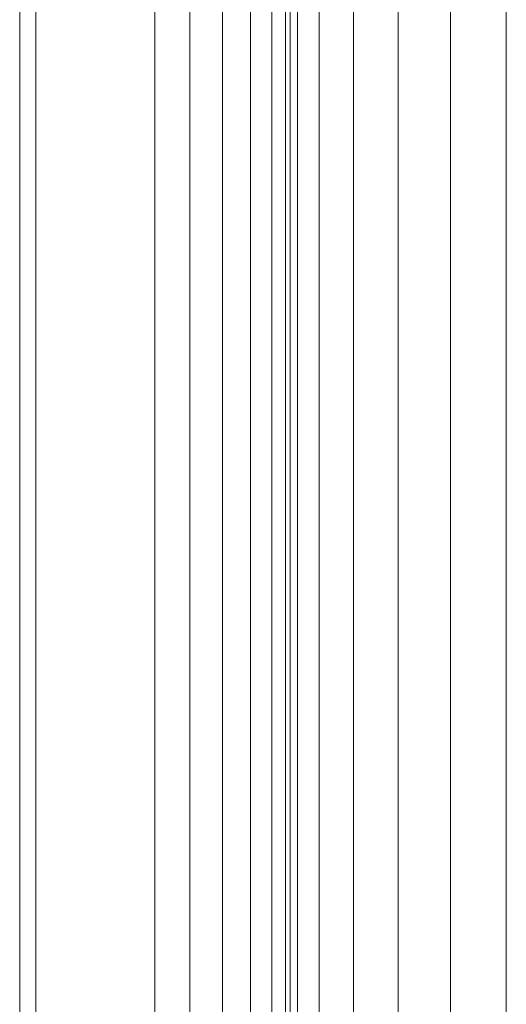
# Model space of a CAD drawing. Header units: millimetres. Extents: x -6579 to 21413, y 4748 to 42777.
# Tile 34 of 79: x 13267 to 13357, y 41807 to 41989. Entities that reach past the tile are written whole.
import ezdxf

# ---------------------------------------------------------------- set-up
doc = ezdxf.new("R2010")
doc.units = ezdxf.units.MM
doc.layers.add('M-EQPM-____-OTLN', color=50, linetype='Continuous', lineweight=20)

# ---------------------------------------------------------------- blocks, each defined once
blk = doc.blocks.new('Прямая форма - 83 new-609448-В_Этаж 03_Отопление')
at = {"layer": 'M-EQPM-____-OTLN', "color": 253}
for p, q in [((-357.32, -383.1), (-357.32, 382.68)), ((-353.35, -382.84), (-353.35, 382.84)), ((-350.85, 382.68), (-350.85, -382.68)), ((-350, 382.62), (-350, -382.62)), ((-348.64, -382.53), (-348.64, 382.53)), ((-344.64, 382.27), (-344.64, -382.27)), ((-338.28, 381.85), (-338.28, -381.85)), ((-330, 381.31), (-330, -381.31)), ((-320.35, 380.68), (-320.35, -380.68)), ((-310, 0), (-310, 380)), ((-310, 380), (-310, -380)), ((-362.5, -383.44), (-362.5, 377.5)), ((-368.53, -383.84), (-368.53, 371.47)), ((-375, -384.26), (-375, 365)), ((-397, 343), (-397, -497)), ((-400, -497), (-400, 340))]:
    blk.add_line(p, q, dxfattribs=at)
blk = doc.blocks.new('Прямая форма - FU - 054-612023-В_Этаж 03_Отопление')
blk.add_blockref('Прямая форма - 83 new-609448-В_Этаж 03_Отопление', (0, 0))
blk = doc.blocks.new('83 new_ifc_RVT-1-В_Этаж 03_Отопление')
at = {"layer": 'M-EQPM-____-OTLN', "color": 253, "lineweight": 20}
blk.add_blockref('Прямая форма - FU - 054-612023-В_Этаж 03_Отопление', (24010.28, 41675.83), dxfattribs=at)

msp = doc.modelspace()

# ---------------------------------------------------------------- block references
at = {"lineweight": 9}
msp.add_blockref('83 new_ifc_RVT-1-В_Этаж 03_Отопление', (-10343.43, 0), dxfattribs=at)

doc.saveas('drawing.dxf')
